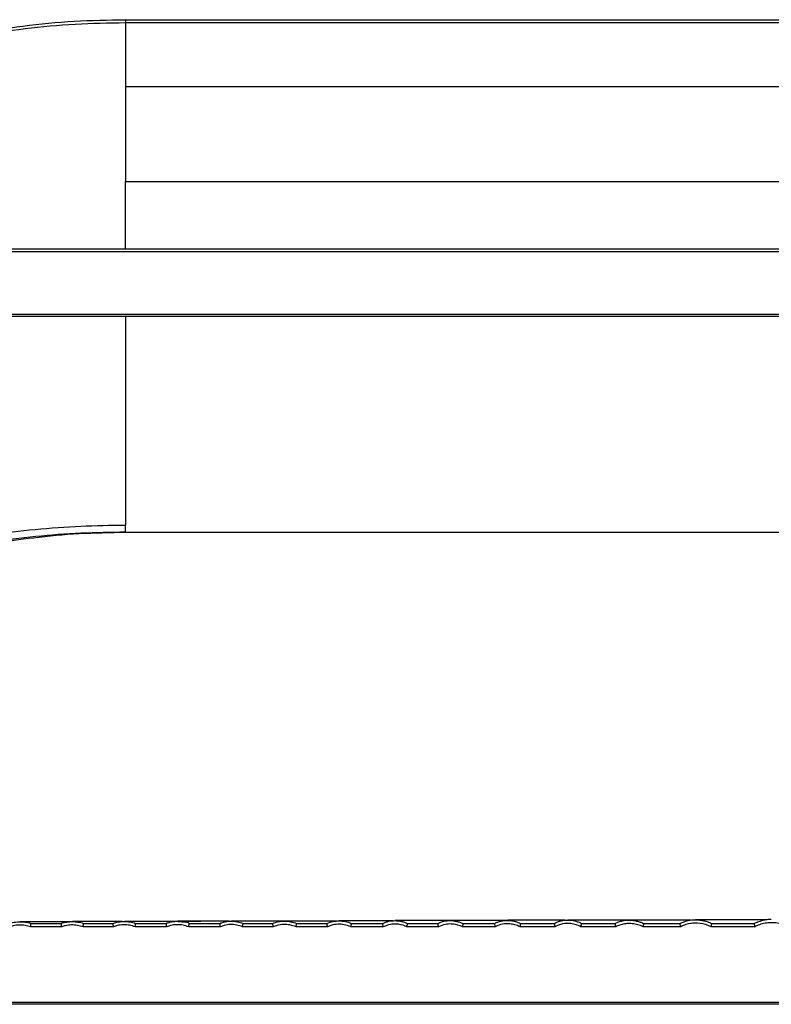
# Model space of a CAD drawing. Header units: millimetres. Extents: x 60 to 2975, y 116 to 1565.
# Tile 25 of 36: x 740 to 1019, y 1200 to 1565. Entities that reach past the tile are written whole.
import ezdxf

# ---------------------------------------------------------------- set-up
doc = ezdxf.new("R2010")
doc.units = ezdxf.units.MM

msp = doc.modelspace()

# ---------------------------------------------------------------- linework, layer by layer
at = {"color": 7, "linetype": 'Continuous', "lineweight": 25}
for p, q in [((779.07, 1565.389), (1632.836, 1565.389)), ((779.07, 1564.202), (779.07, 1540.517)), ((1632.718, 1564.202), (779.07, 1564.202)), ((779.07, 1540.517), (779.07, 1505.398)), ((1626.798, 1540.517), (779.07, 1540.517)), ((779.07, 1505.398), (1613.189, 1505.398)), ((680.45, 1480.394), (1190.029, 1480.394)), ((1190.029, 1479.304), (680.45, 1479.304)), ((680.45, 1456.286), (1191.992, 1456.286)), ((1191.992, 1455.394), (680.45, 1455.394)), ((779.07, 1375.394), (1466.908, 1375.394)), ((744.04, 1230.39), (744.052, 1230.394)), ((744.052, 1230.394), (755.292, 1230.394)), ((763.53, 1230.389), (763.543, 1230.394)), ((763.543, 1230.394), (774.505, 1230.394)), ((782.829, 1230.387), (782.844, 1230.394)), ((782.844, 1230.394), (794.218, 1230.394)), ((802.732, 1230.394), (814.091, 1230.394)), ((822.714, 1230.394), (833.692, 1230.394)), ((842.532, 1230.394), (853.821, 1230.394)), ((862.887, 1230.394), (874.431, 1230.394)), ((883.687, 1230.394), (894.904, 1230.394)), ((904.248, 1230.394), (915.973, 1230.394)), ((925.671, 1230.394), (938.129, 1230.394)), ((948.276, 1230.394), (960.661, 1230.394)), ((971.349, 1230.394), (984.702, 1230.394)), ((996.592, 1230.394), (1012.242, 1230.394)), ((755.458, 1229.135), (743.887, 1229.135)), ((774.682, 1229.135), (763.368, 1229.135)), ((794.403, 1229.135), (782.657, 1229.135)), ((814.289, 1229.135), (802.535, 1229.135)), ((833.893, 1229.135), (822.502, 1229.135)), ((854.035, 1229.135), (842.315, 1229.135)), ((874.661, 1229.135), (862.654, 1229.135)), ((895.137, 1229.135), (883.434, 1229.135)), ((916.221, 1229.135), (903.987, 1229.135)), ((938.39, 1229.135), (925.387, 1229.135)), ((960.904, 1229.135), (947.966, 1229.135)), ((984.953, 1229.135), (971.043, 1229.135)), ((1012.486, 1229.135), (996.248, 1229.135)), ((2000.07, 1200.394), (358.415, 1200.394))]:
    msp.add_line(p, q, dxfattribs=at)
at = {"color": 8, "linetype": 'Continuous', "lineweight": 25}
msp.add_line((359.011, 1201.135), (2000.07, 1201.135), dxfattribs=at)
at = {"color": 7, "linetype": 'Continuous', "lineweight": 25, "flags": 128}
msp.add_lwpolyline([(779.07, 1375.394), (779.07, 1375.394)], dxfattribs=at)
at = {"color": 7, "linetype": 'Continuous', "lineweight": 25}
for points, knots in [([(504.417, 1426.318), (504.942, 1426.817), (512.869, 1434.352), (526.79, 1446.81), (545.947, 1463.93), (563.437, 1479.184), (581.352, 1493.959), (598.678, 1507.168), (615.556, 1518.54), (631.883, 1528.085), (648.976, 1536.736), (666.813, 1544.386), (685.334, 1550.969), (703.948, 1556.276), (722.551, 1560.352), (741.164, 1563.238), (760.029, 1565.052), (772.723, 1565.276), (779.07, 1565.389)], [0, 0, 0, 0, 0.0069062, 0.1043274, 0.1777997, 0.2513008, 0.3247529, 0.398158, 0.457804, 0.5175061, 0.5771512, 0.6389867, 0.7008868, 0.7627216, 0.8215691, 0.8804156, 0.9402073, 1, 1, 1, 1]), ([(779.07, 1565.389), (779.07, 1565.376), (779.07, 1565.349), (779.07, 1565.096), (779.07, 1564.716), (779.07, 1564.374), (779.07, 1564.202)], [0, 0, 0, 0, 0.2499962, 0.4999938, 0.749997, 1, 1, 1, 1]), ([(494.136, 1230.394), (494.136, 1230.394), (494.136, 1235.343), (503.117, 1240.401), (510.058, 1251.75), (519.735, 1262.23), (529.807, 1273.125), (541.033, 1284.013), (552.938, 1294.642), (565.564, 1304.918), (578.885, 1314.78), (590.858, 1322.796), (601.158, 1329.132), (612.403, 1335.633), (626.964, 1343.257), (645.107, 1351.467), (662.726, 1358.241), (679.668, 1363.715), (695.804, 1368.082), (712.227, 1371.697), (728.862, 1374.54), (745.637, 1376.571), (762.389, 1377.83), (773.546, 1377.981), (779.07, 1378.056)], [0, 0, 0, 0, 0.0000002, 0.046227, 0.0924706, 0.1386941, 0.1891807, 0.2398441, 0.2905597, 0.3412299, 0.3917884, 0.442205, 0.4704789, 0.4987535, 0.5560542, 0.6134072, 0.6706983, 0.7177743, 0.765003, 0.8123015, 0.8595908, 0.9067981, 0.9538598, 1, 1, 1, 1]), ([(779.07, 1375.394), (779.07, 1375.405), (779.07, 1375.427), (779.07, 1375.601), (779.07, 1375.87), (779.07, 1376.226), (779.07, 1376.649), (779.07, 1377.113), (779.07, 1377.595), (779.07, 1377.903), (779.07, 1378.056)], [0, 0, 0, 0, 0.1250091, 0.2499947, 0.3749928, 0.4999983, 0.6250102, 0.7500062, 0.8749929, 1, 1, 1, 1]), ([(779.07, 1375.394), (773.569, 1375.319), (762.461, 1375.166), (745.787, 1373.897), (729.099, 1371.849), (712.557, 1368.978), (696.225, 1365.353), (680.228, 1360.905), (668.354, 1357.204), (661.993, 1354.698), (660.702, 1354.19)], [0, 0, 0, 0, 0.1352702, 0.2731358, 0.4114446, 0.5500041, 0.6885925, 0.8269684, 0.964879, 1, 1, 1, 1]), ([(672.464, 1354.698), (673.418, 1355.098), (678.635, 1357.285), (688.432, 1360.719), (701.982, 1364.953), (715.982, 1368.493), (730.353, 1371.37), (745.671, 1373.599), (761.93, 1375.104), (773.346, 1375.297), (779.07, 1375.394)], [0, 0, 0, 0, 0.0290636, 0.1589818, 0.2887917, 0.4225408, 0.556413, 0.6901521, 0.8446654, 1, 1, 1, 1]), ([(735.941, 1230.394), (735.941, 1230.394), (736.253, 1230.705), (737.645, 1230.694), (739.576, 1231.156), (741.89, 1230.869), (743.41, 1230.702), (744.027, 1230.394), (744.027, 1230.394)], [0, 0, 0, 0, 0.0000051, 0.1609442, 0.4530645, 0.7480912, 0.9999919, 1, 1, 1, 1]), ([(758.68, 1231.019), (757.022, 1231.019), (753.21, 1231.019), (747.92, 1231.019), (743.318, 1231.019), (740.937, 1231.019), (740.05, 1231.019)], [0, 0, 0, 0, 0.22417257, 0.51530609, 0.81938719, 1, 1, 1, 1]), ([(743.887, 1229.135), (743.887, 1229.139), (743.891, 1229.16), (743.912, 1229.292), (743.949, 1229.539), (743.994, 1229.862), (744.026, 1230.131), (744.044, 1230.327), (744.042, 1230.369), (744.04, 1230.39)], [0, 0, 0, 0, 0.0065858, 0.0392967, 0.2345549, 0.4275844, 0.6187352, 0.8093606, 1, 1, 1, 1]), ([(744.027, 1230.394), (744.027, 1230.394), (744.031, 1230.394), (744.036, 1230.392), (744.04, 1230.39)], [0, 0, 0, 0, 0.0042679, 1, 1, 1, 1]), ([(755.458, 1229.135), (755.457, 1229.139), (755.448, 1229.192), (755.419, 1229.356), (755.374, 1229.634), (755.328, 1229.946), (755.297, 1230.194), (755.282, 1230.362), (755.289, 1230.383), (755.292, 1230.394)], [0, 0, 0, 0, 0.0059589, 0.0910062, 0.2760832, 0.4585675, 0.6392323, 0.819617, 1, 1, 1, 1]), ([(755.303, 1230.394), (755.96, 1230.62), (756.64, 1230.789), (757.668, 1230.956), (758.013, 1230.998), (758.707, 1231.052), (759.057, 1231.065), (760.103, 1231.062), (760.796, 1231.004), (762.175, 1230.778), (762.852, 1230.611), (763.515, 1230.394)], [0, 0, 0, 0, 0.25, 0.25, 0.375, 0.375, 0.5, 0.5, 0.75, 0.75, 1, 1, 1, 1]), ([(777.902, 1231.064), (776.184, 1231.064), (772.388, 1231.064), (767.146, 1231.064), (762.67, 1231.064), (760.332, 1231.064), (759.464, 1231.064)], [0, 0, 0, 0, 0.2369961, 0.5235944, 0.8230936, 1, 1, 1, 1]), ([(763.368, 1229.135), (763.369, 1229.139), (763.372, 1229.158), (763.394, 1229.286), (763.433, 1229.53), (763.48, 1229.855), (763.514, 1230.125), (763.534, 1230.323), (763.532, 1230.367), (763.53, 1230.389)], [0, 0, 0, 0, 0.0064649, 0.0346928, 0.2312535, 0.425304, 0.6172829, 0.8086313, 1, 1, 1, 1]), ([(763.515, 1230.394), (763.515, 1230.394), (763.515, 1230.394), (763.515, 1230.394), (763.52, 1230.392), (763.525, 1230.39), (763.53, 1230.389)], [-0.00000005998, -0.00000005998, -0.00000005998, -0.00000005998, 0, 0, 0, 0.000016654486, 0.000016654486, 0.000016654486, 0.000016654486]), ([(774.682, 1229.135), (774.682, 1229.138), (774.672, 1229.192), (774.641, 1229.358), (774.592, 1229.637), (774.543, 1229.947), (774.51, 1230.194), (774.495, 1230.362), (774.501, 1230.383), (774.505, 1230.394)], [0, 0, 0, 0, 0.0057771, 0.0926091, 0.2778081, 0.4600614, 0.6402616, 0.8201246, 1, 1, 1, 1]), ([(774.518, 1230.394), (775.177, 1230.637), (775.863, 1230.821), (776.902, 1231.001), (777.251, 1231.045), (777.953, 1231.104), (778.307, 1231.118), (779.366, 1231.114), (780.067, 1231.051), (781.461, 1230.807), (782.145, 1230.627), (782.811, 1230.394)], [0, 0, 0, 0, 0.25, 0.25, 0.375, 0.375, 0.5, 0.5, 0.75, 0.75, 1, 1, 1, 1]), ([(807.002, 1231.117), (804.854, 1231.117), (800.273, 1231.117), (793.874, 1231.117), (787.634, 1231.117), (782.5, 1231.117), (779.793, 1231.117), (778.729, 1231.117)], [0, 0, 0, 0, 0.1855295, 0.3956484, 0.616773, 0.8494563, 1, 1, 1, 1]), ([(782.657, 1229.135), (782.657, 1229.138), (782.68, 1229.262), (782.721, 1229.508), (782.774, 1229.845), (782.811, 1230.117), (782.832, 1230.318), (782.83, 1230.364), (782.829, 1230.387)], [0, 0, 0, 0, 0.00632065, 0.22680898, 0.42227273, 0.61534816, 0.80766052, 1, 1, 1, 1]), ([(782.811, 1230.394), (782.811, 1230.394), (782.811, 1230.394), (782.811, 1230.394), (782.817, 1230.392), (782.823, 1230.39), (782.829, 1230.387)], [-0.000000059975, -0.000000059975, -0.000000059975, -0.000000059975, 0, 0, 0, 0.00001966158, 0.00001966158, 0.00001966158, 0.00001966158]), ([(794.403, 1229.135), (794.403, 1229.138), (794.392, 1229.193), (794.36, 1229.359), (794.309, 1229.638), (794.258, 1229.949), (794.224, 1230.195), (794.208, 1230.362), (794.215, 1230.383), (794.218, 1230.394)], [0, 0, 0, 0, 0.00566275, 0.0936164, 0.2788943, 0.46101197, 0.64089899, 0.82044839, 1, 1, 1, 1]), ([(794.234, 1230.394), (794.234, 1230.394), (794.658, 1230.606), (795.921, 1230.912), (798.104, 1231.294), (800.386, 1230.92), (802.218, 1230.868), (802.693, 1230.394), (802.693, 1230.394)], [0, 0, 0, 0, 0.0000077, 0.1646274, 0.4519661, 0.7529816, 0.9999948, 1, 1, 1, 1]), ([(817.562, 1231.158), (816.14, 1231.158), (812.475, 1231.158), (807.173, 1231.158), (802.191, 1231.158), (799.548, 1231.158), (798.515, 1231.158)], [0, 0, 0, 0, 0.1884558, 0.4857635, 0.7988218, 1, 1, 1, 1]), ([(802.535, 1229.135), (802.536, 1229.138), (802.558, 1229.26), (802.602, 1229.501), (802.655, 1229.836), (802.694, 1230.11), (802.717, 1230.313), (802.715, 1230.362), (802.714, 1230.386)], [0, 0, 0, 0, 0.0062482, 0.2229522, 0.4195854, 0.6136194, 0.806797, 1, 1, 1, 1]), ([(802.693, 1230.394), (802.693, 1230.394), (802.7, 1230.394), (802.707, 1230.39), (802.714, 1230.386)], [0, 0, 0, 0, 0.00263212, 1, 1, 1, 1]), ([(814.289, 1229.135), (814.288, 1229.138), (814.277, 1229.194), (814.242, 1229.361), (814.188, 1229.641), (814.134, 1229.951), (814.097, 1230.196), (814.08, 1230.362), (814.087, 1230.383), (814.091, 1230.394)], [0, 0, 0, 0, 0.0054845, 0.0956363, 0.2810736, 0.4628987, 0.64218, 0.8210898, 1, 1, 1, 1]), ([(814.109, 1230.394), (814.109, 1230.394), (814.53, 1230.604), (815.791, 1230.967), (817.97, 1231.332), (820.421, 1231.073), (822.014, 1230.721), (822.668, 1230.394), (822.668, 1230.394)], [0, 0, 0, 0, 0.0000076, 0.161004, 0.4498181, 0.749868, 0.9999924, 1, 1, 1, 1]), ([(857.258, 1231.221), (855.206, 1231.221), (850.898, 1231.221), (844.719, 1231.221), (838.541, 1231.221), (832.535, 1231.221), (826.783, 1231.221), (822.001, 1231.221), (819.427, 1231.221), (818.425, 1231.221)], [0, 0, 0, 0, 0.12530007, 0.2629008, 0.40795593, 0.5608309, 0.72193185, 0.8916877, 1, 1, 1, 1]), ([(822.502, 1229.135), (822.503, 1229.138), (822.526, 1229.255), (822.571, 1229.491), (822.628, 1229.824), (822.67, 1230.1), (822.694, 1230.306), (822.693, 1230.358), (822.693, 1230.384)], [0, 0, 0, 0, 0.0061267, 0.21722771, 0.41568911, 0.61112991, 0.8055466, 1, 1, 1, 1]), ([(822.668, 1230.394), (822.668, 1230.394), (822.668, 1230.394), (822.668, 1230.394), (822.676, 1230.391), (822.684, 1230.387), (822.693, 1230.384)], [-0.000000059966, -0.000000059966, -0.000000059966, -0.000000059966, 0, 0, 0, 0.000027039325, 0.000027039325, 0.000027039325, 0.000027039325]), ([(833.893, 1229.135), (833.892, 1229.138), (833.88, 1229.194), (833.845, 1229.362), (833.79, 1229.642), (833.735, 1229.951), (833.698, 1230.196), (833.681, 1230.362), (833.689, 1230.383), (833.692, 1230.394)], [0, 0, 0, 0, 0.00545206, 0.09609718, 0.2815596, 0.4633263, 0.64247233, 0.82123706, 1, 1, 1, 1]), ([(833.713, 1230.394), (834.4, 1230.684), (835.123, 1230.902), (836.223, 1231.116), (836.592, 1231.168), (837.337, 1231.237), (837.714, 1231.253), (838.839, 1231.247), (839.585, 1231.171), (841.062, 1230.881), (841.781, 1230.669), (842.48, 1230.394)], [0, 0, 0, 0, 0.25, 0.25, 0.375, 0.375, 0.5, 0.5, 0.75, 0.75, 1, 1, 1, 1]), ([(857.438, 1231.251), (855.543, 1231.251), (851.609, 1231.251), (846.173, 1231.251), (841.577, 1231.251), (839.083, 1231.251), (838.119, 1231.251)], [0, 0, 0, 0, 0.2547115, 0.5287258, 0.8176717, 1, 1, 1, 1]), ([(842.315, 1229.135), (842.316, 1229.138), (842.339, 1229.252), (842.383, 1229.485), (842.441, 1229.815), (842.483, 1230.093), (842.509, 1230.302), (842.508, 1230.356), (842.508, 1230.383)], [0, 0, 0, 0, 0.0061275, 0.2129928, 0.4126117, 0.6091344, 0.8045471, 1, 1, 1, 1]), ([(842.48, 1230.394), (842.48, 1230.394), (842.48, 1230.394), (842.48, 1230.394), (842.489, 1230.39), (842.498, 1230.386), (842.508, 1230.383)], [-0.000000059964, -0.000000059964, -0.000000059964, -0.000000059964, 0, 0, 0, 0.000030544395, 0.000030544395, 0.000030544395, 0.000030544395]), ([(854.035, 1229.135), (854.034, 1229.138), (854.021, 1229.195), (853.983, 1229.364), (853.924, 1229.645), (853.866, 1229.953), (853.827, 1230.197), (853.809, 1230.362), (853.817, 1230.383), (853.821, 1230.394)], [0, 0, 0, 0, 0.00528922, 0.09824445, 0.28386405, 0.46530878, 0.64383041, 0.82191439, 1, 1, 1, 1]), ([(853.845, 1230.394), (854.544, 1230.71), (855.283, 1230.948), (856.408, 1231.179), (856.787, 1231.236), (857.551, 1231.311), (857.939, 1231.328), (858.71, 1231.323), (859.094, 1231.301), (859.86, 1231.218), (860.243, 1231.158), (861.377, 1230.921), (862.111, 1230.692), (862.823, 1230.394)], [0, 0, 0, 0, 0.25, 0.25, 0.375, 0.375, 0.5, 0.5, 0.625, 0.625, 0.75, 0.75, 1, 1, 1, 1]), ([(862.654, 1229.135), (861.832, 1229.431), (860.287, 1229.987), (857.75, 1230.144), (855.656, 1229.822), (854.444, 1229.308), (854.035, 1229.135)], [0, 0, 0, 0, 0.294633, 0.5538517, 0.8492825, 1, 1, 1, 1]), ([(878.318, 1231.326), (876.633, 1231.326), (872.735, 1231.326), (867.193, 1231.326), (862.169, 1231.326), (859.437, 1231.326), (858.352, 1231.326)], [0, 0, 0, 0, 0.2172086, 0.502786, 0.8024546, 1, 1, 1, 1]), ([(862.654, 1229.135), (862.655, 1229.138), (862.678, 1229.247), (862.723, 1229.473), (862.783, 1229.799), (862.829, 1230.08), (862.857, 1230.293), (862.857, 1230.351), (862.857, 1230.38)], [0, 0, 0, 0, 0.006033, 0.2053831, 0.4073553, 0.6057726, 0.8028644, 1, 1, 1, 1]), ([(862.823, 1230.394), (862.823, 1230.394), (862.823, 1230.394), (862.823, 1230.394), (862.835, 1230.389), (862.846, 1230.385), (862.857, 1230.38)], [-0.000000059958, -0.000000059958, -0.000000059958, -0.000000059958, 0, 0, 0, 0.000036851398, 0.000036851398, 0.000036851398, 0.000036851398]), ([(874.661, 1229.135), (874.66, 1229.138), (874.645, 1229.197), (874.605, 1229.367), (874.541, 1229.649), (874.479, 1229.956), (874.437, 1230.198), (874.418, 1230.362), (874.426, 1230.383), (874.431, 1230.394)], [0, 0, 0, 0, 0.0051104, 0.1010886, 0.2868854, 0.4679155, 0.6455998, 0.8227989, 1, 1, 1, 1]), ([(874.461, 1230.394), (874.635, 1230.48), (874.816, 1230.562), (875.178, 1230.713), (875.36, 1230.782), (875.914, 1230.975), (876.291, 1231.082), (877.059, 1231.251), (877.452, 1231.314), (878.237, 1231.395), (878.631, 1231.413), (879.422, 1231.406), (879.82, 1231.381), (880.603, 1231.29), (880.989, 1231.224), (881.753, 1231.053), (882.131, 1230.948), (882.691, 1230.762), (882.876, 1230.695), (883.245, 1230.552), (883.43, 1230.474), (883.609, 1230.394)], [0, 0, 0, 0, 0.0625, 0.0625, 0.125, 0.125, 0.25, 0.25, 0.375, 0.375, 0.5, 0.5, 0.625, 0.625, 0.75, 0.75, 0.875, 0.875, 0.9375, 0.9375, 1, 1, 1, 1]), ([(883.434, 1229.135), (883.231, 1229.224), (881.995, 1229.768), (879.928, 1230.222), (877.09, 1230.119), (875.54, 1229.491), (874.661, 1229.135)], [0, 0, 0, 0, 0.0734603, 0.4491665, 0.6876192, 1, 1, 1, 1]), ([(920.301, 1231.41), (919.78, 1231.41), (916.631, 1231.41), (911.152, 1231.41), (903.795, 1231.41), (896.619, 1231.41), (889.682, 1231.41), (883.713, 1231.41), (880.435, 1231.41), (879.057, 1231.41)], [0, 0, 0, 0, 0.029253, 0.1769196, 0.333637, 0.5000119, 0.6766204, 0.8640727, 1, 1, 1, 1]), ([(883.434, 1229.135), (883.434, 1229.138), (883.457, 1229.24), (883.504, 1229.458), (883.567, 1229.778), (883.617, 1230.062), (883.648, 1230.281), (883.65, 1230.344), (883.65, 1230.376)], [0, 0, 0, 0, 0.0059537, 0.1953071, 0.4003864, 0.6013244, 0.8006315, 1, 1, 1, 1]), ([(883.609, 1230.394), (883.609, 1230.394), (883.609, 1230.394), (883.609, 1230.394), (883.623, 1230.388), (883.636, 1230.382), (883.65, 1230.376)], [-0.000000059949, -0.000000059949, -0.000000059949, -0.000000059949, 0, 0, 0, 0.000045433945, 0.000045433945, 0.000045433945, 0.000045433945]), ([(895.137, 1229.135), (895.136, 1229.138), (895.121, 1229.197), (895.08, 1229.367), (895.016, 1229.65), (894.953, 1229.956), (894.911, 1230.199), (894.891, 1230.362), (894.9, 1230.383), (894.904, 1230.394)], [0, 0, 0, 0, 0.00507857, 0.10153518, 0.2873708, 0.46832365, 0.64587269, 0.82293598, 1, 1, 1, 1]), ([(894.939, 1230.394), (895.115, 1230.481), (895.297, 1230.565), (895.66, 1230.718), (895.844, 1230.789), (896.402, 1230.985), (896.781, 1231.094), (897.557, 1231.266), (897.952, 1231.329), (898.743, 1231.411), (899.14, 1231.429), (899.938, 1231.421), (900.338, 1231.395), (901.125, 1231.303), (901.514, 1231.236), (902.284, 1231.063), (902.665, 1230.956), (903.23, 1230.767), (903.418, 1230.699), (903.79, 1230.553), (903.976, 1230.475), (904.156, 1230.394)], [0, 0, 0, 0, 0.0625, 0.0625, 0.125, 0.125, 0.25, 0.25, 0.375, 0.375, 0.5, 0.5, 0.625, 0.625, 0.75, 0.75, 0.875, 0.875, 0.9375, 0.9375, 1, 1, 1, 1]), ([(903.987, 1229.135), (903.718, 1229.252), (902.408, 1229.823), (900.267, 1230.25), (897.478, 1230.105), (895.98, 1229.484), (895.137, 1229.135)], [0, 0, 0, 0, 0.0968024, 0.4705517, 0.7021501, 1, 1, 1, 1]), ([(920.446, 1231.425), (919.086, 1231.425), (915.324, 1231.425), (909.678, 1231.425), (904.006, 1231.425), (900.864, 1231.425), (899.55, 1231.425)], [0, 0, 0, 0, 0.1667225, 0.4614193, 0.7748086, 1, 1, 1, 1]), ([(904.204, 1230.373), (904.206, 1230.344), (904.201, 1230.288), (904.181, 1230.13), (904.164, 1230.028), (904.124, 1229.797), (904.099, 1229.667), (904.045, 1229.402), (904.016, 1229.264), (903.987, 1229.135)], [0, 0, 0, 0, 0.25, 0.25, 0.5, 0.5, 0.75, 0.75, 1, 1, 1, 1]), ([(904.156, 1230.394), (904.156, 1230.394), (904.156, 1230.394), (904.156, 1230.394), (904.172, 1230.387), (904.188, 1230.38), (904.204, 1230.373)], [-0.000000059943, -0.000000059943, -0.000000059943, -0.000000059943, 0, 0, 0, 0.000052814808, 0.000052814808, 0.000052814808, 0.000052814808]), ([(916.221, 1229.135), (916.22, 1229.138), (916.204, 1229.198), (916.159, 1229.37), (916.091, 1229.654), (916.025, 1229.959), (915.98, 1230.2), (915.959, 1230.363), (915.969, 1230.383), (915.973, 1230.394)], [0, 0, 0, 0, 0.0049341, 0.1043734, 0.2903818, 0.4709106, 0.6476316, 0.8238106, 1, 1, 1, 1]), ([(916.017, 1230.394), (916.197, 1230.49), (916.382, 1230.582), (916.756, 1230.751), (916.946, 1230.829), (917.523, 1231.044), (917.92, 1231.164), (919.123, 1231.445), (919.937, 1231.531), (921.175, 1231.518), (921.592, 1231.49), (922.41, 1231.388), (922.815, 1231.315), (923.617, 1231.125), (924.015, 1231.008), (924.797, 1230.731), (925.182, 1230.571), (925.555, 1230.394)], [0, 0, 0, 0, 0.0625, 0.0625, 0.125, 0.125, 0.25, 0.25, 0.5, 0.5, 0.625, 0.625, 0.75, 0.75, 0.875, 0.875, 1, 1, 1, 1]), ([(925.387, 1229.135), (925.198, 1229.223), (924.443, 1229.575), (923.045, 1230.035), (920.806, 1230.36), (918.409, 1230.162), (916.862, 1229.436), (916.221, 1229.135)], [0, 0, 0, 0, 0.066029, 0.2637978, 0.4614468, 0.7768119, 1, 1, 1, 1]), ([(942.11, 1231.523), (940.227, 1231.523), (936.121, 1231.523), (930.269, 1231.523), (924.975, 1231.523), (921.997, 1231.523), (920.762, 1231.523)], [0, 0, 0, 0, 0.23095171, 0.50368406, 0.79432348, 1, 1, 1, 1]), ([(925.387, 1229.135), (925.388, 1229.138), (925.409, 1229.226), (925.454, 1229.428), (925.519, 1229.736), (925.574, 1230.028), (925.61, 1230.258), (925.613, 1230.33), (925.615, 1230.366)], [0, 0, 0, 0, 0.0059707, 0.1729909, 0.3843993, 0.5909734, 0.7954457, 1, 1, 1, 1]), ([(925.555, 1230.394), (925.555, 1230.394), (925.555, 1230.394), (925.555, 1230.394), (925.575, 1230.385), (925.595, 1230.375), (925.615, 1230.366)], [-0.000000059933, -0.000000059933, -0.000000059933, -0.000000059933, 0, 0, 0, 0.000066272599, 0.000066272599, 0.000066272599, 0.000066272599]), ([(938.39, 1229.135), (938.389, 1229.138), (938.372, 1229.2), (938.324, 1229.373), (938.252, 1229.658), (938.182, 1229.962), (938.136, 1230.201), (938.114, 1230.363), (938.124, 1230.384), (938.129, 1230.394)], [0, 0, 0, 0, 0.0048213, 0.1071292, 0.293304, 0.4734004, 0.6493262, 0.8246594, 1, 1, 1, 1]), ([(938.184, 1230.394), (938.557, 1230.607), (938.948, 1230.794), (939.753, 1231.111), (940.163, 1231.24), (940.995, 1231.443), (941.418, 1231.516), (942.275, 1231.611), (942.711, 1231.631), (944.018, 1231.613), (944.869, 1231.497), (946.115, 1231.186), (946.525, 1231.06), (947.335, 1230.761), (947.736, 1230.588), (948.125, 1230.394)], [0, 0, 0, 0, 0.125, 0.125, 0.25, 0.25, 0.375, 0.375, 0.5, 0.5, 0.75, 0.75, 0.875, 0.875, 1, 1, 1, 1]), ([(947.966, 1229.135), (947.666, 1229.278), (946.769, 1229.707), (945.169, 1230.194), (943.649, 1230.377), (941.797, 1230.356), (940.108, 1230.05), (938.811, 1229.359), (938.39, 1229.135)], [0, 0, 0, 0, 0.100213, 0.3000751, 0.4997783, 0.5564501, 0.8559163, 1, 1, 1, 1]), ([(988.722, 1231.626), (986.535, 1231.626), (981.977, 1231.626), (975.285, 1231.626), (968.928, 1231.626), (962.956, 1231.626), (957.369, 1231.626), (951.822, 1231.626), (946.974, 1231.626), (944.203, 1231.626), (943.069, 1231.626)], [0, 0, 0, 0, 0.1163191, 0.242351, 0.3790638, 0.4968224, 0.622622, 0.7570454, 0.9006203, 1, 1, 1, 1]), ([(947.966, 1229.135), (947.966, 1229.138), (947.985, 1229.214), (948.03, 1229.404), (948.095, 1229.702), (948.153, 1229.999), (948.193, 1230.238), (948.199, 1230.317), (948.201, 1230.357)], [0, 0, 0, 0, 0.0060088, 0.15415, 0.3708976, 0.582247, 0.7910774, 1, 1, 1, 1]), ([(948.125, 1230.394), (948.125, 1230.394), (948.149, 1230.38), (948.175, 1230.369), (948.201, 1230.357)], [0, 0, 0, 0, 0.0007291, 1, 1, 1, 1]), ([(960.904, 1229.135), (960.903, 1229.138), (960.887, 1229.198), (960.844, 1229.369), (960.777, 1229.653), (960.711, 1229.958), (960.668, 1230.199), (960.647, 1230.363), (960.656, 1230.383), (960.661, 1230.394)], [0, 0, 0, 0, 0.00498264, 0.10355183, 0.28952458, 0.47016547, 0.64713087, 0.82356494, 1, 1, 1, 1]), ([(960.727, 1230.394), (961.124, 1230.604), (961.538, 1230.787), (962.389, 1231.097), (962.82, 1231.223), (964.129, 1231.517), (965.022, 1231.606), (966.843, 1231.581), (967.733, 1231.468), (969.043, 1231.165), (969.476, 1231.042), (970.332, 1230.751), (970.755, 1230.582), (971.169, 1230.394)], [0, 0, 0, 0, 0.125, 0.125, 0.25, 0.25, 0.5, 0.5, 0.75, 0.75, 0.875, 0.875, 1, 1, 1, 1]), ([(971.043, 1229.135), (970.709, 1229.28), (969.732, 1229.703), (968.016, 1230.175), (965.999, 1230.392), (964.077, 1230.254), (962.376, 1229.854), (961.368, 1229.362), (960.904, 1229.135)], [0, 0, 0, 0, 0.10414138, 0.30497886, 0.50566952, 0.67896878, 0.85209604, 1, 1, 1, 1]), ([(988.514, 1231.595), (986.46, 1231.595), (982.17, 1231.595), (976.026, 1231.595), (970.463, 1231.595), (967.247, 1231.595), (965.873, 1231.595)], [0, 0, 0, 0, 0.2403857, 0.5021533, 0.7872574, 1, 1, 1, 1]), ([(971.043, 1229.135), (971.044, 1229.138), (971.06, 1229.209), (971.1, 1229.393), (971.159, 1229.688), (971.214, 1229.988), (971.251, 1230.23), (971.257, 1230.313), (971.26, 1230.354)], [0, 0, 0, 0, 0.00630192, 0.14461694, 0.36305611, 0.57684229, 0.78837879, 1, 1, 1, 1]), ([(971.169, 1230.394), (971.169, 1230.394), (971.198, 1230.377), (971.229, 1230.366), (971.26, 1230.354)], [0, 0, 0, 0, 0.0006038, 1, 1, 1, 1]), ([(971.26, 1230.354), (971.266, 1230.367), (971.276, 1230.391), (971.326, 1230.393), (971.349, 1230.394)], [0, 0, 0, 0, 0.5481581, 1, 1, 1, 1]), ([(984.953, 1229.135), (984.952, 1229.138), (984.936, 1229.199), (984.891, 1229.371), (984.822, 1229.655), (984.754, 1229.96), (984.709, 1230.2), (984.688, 1230.363), (984.698, 1230.383), (984.702, 1230.394)], [0, 0, 0, 0, 0.004902, 0.1050369, 0.2910977, 0.4715252, 0.6480478, 0.8240199, 1, 1, 1, 1]), ([(984.792, 1230.394), (985.227, 1230.634), (985.682, 1230.841), (986.384, 1231.104), (986.623, 1231.183), (987.101, 1231.325), (987.341, 1231.388), (988.547, 1231.661), (989.53, 1231.756), (991.027, 1231.732), (991.531, 1231.695), (992.523, 1231.569), (993.013, 1231.48), (993.983, 1231.253), (994.462, 1231.115), (995.41, 1230.79), (995.879, 1230.603), (996.336, 1230.394)], [0, 0, 0, 0, 0.125, 0.125, 0.1875, 0.1875, 0.25, 0.25, 0.5, 0.5, 0.625, 0.625, 0.75, 0.75, 0.875, 0.875, 1, 1, 1, 1]), ([(996.248, 1229.135), (995.856, 1229.303), (994.238, 1229.998), (991.743, 1230.532), (988.93, 1230.467), (986.811, 1230.05), (985.555, 1229.431), (984.953, 1229.135)], [0, 0, 0, 0, 0.1098144, 0.453045, 0.6406115, 0.8278861, 1, 1, 1, 1]), ([(1016.973, 1231.742), (1015.559, 1231.742), (1011.961, 1231.742), (1006.439, 1231.742), (1000.286, 1231.742), (994.857, 1231.742), (991.715, 1231.742), (990.41, 1231.742)], [0, 0, 0, 0, 0.1381074, 0.3512719, 0.5801829, 0.8255757, 1, 1, 1, 1]), ([(996.248, 1229.135), (996.249, 1229.138), (996.261, 1229.192), (996.297, 1229.357), (996.353, 1229.636), (996.41, 1229.944), (996.451, 1230.198), (996.459, 1230.292), (996.463, 1230.338)], [0, 0, 0, 0, 0.0065382, 0.1128696, 0.339567, 0.5614002, 0.7806426, 1, 1, 1, 1]), ([(996.336, 1230.394), (996.336, 1230.394), (996.336, 1230.394), (996.336, 1230.394), (996.378, 1230.375), (996.421, 1230.357), (996.463, 1230.338)], [-0.00000005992, -0.00000005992, -0.00000005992, -0.00000005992, 0, 0, 0, 0.00013939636, 0.00013939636, 0.00013939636, 0.00013939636]), ([(1012.486, 1229.135), (1012.485, 1229.138), (1012.47, 1229.198), (1012.426, 1229.37), (1012.358, 1229.653), (1012.292, 1229.959), (1012.248, 1230.2), (1012.228, 1230.363), (1012.237, 1230.383), (1012.242, 1230.394)], [0, 0, 0, 0, 0.0049656, 0.1038743, 0.2898561, 0.4704524, 0.6473284, 0.8236616, 1, 1, 1, 1]), ([(1018.524, 1231.853), (1018.082, 1231.843), (1017.002, 1231.818), (1015.281, 1231.434), (1013.64, 1230.912), (1012.656, 1230.464), (1012.285, 1230.296)], [0, 0, 0, 0, 0.20359226, 0.4981603, 0.8110077, 1, 1, 1, 1]), ([(1025.859, 1229.135), (1025.094, 1229.422), (1023.473, 1230.03), (1020.861, 1230.552), (1018.726, 1230.664), (1016.822, 1230.536), (1015.155, 1230.248), (1013.575, 1229.704), (1012.724, 1229.259), (1012.486, 1229.135)], [0, 0, 0, 0, 0.17756387, 0.37663055, 0.57548116, 0.63895424, 0.79028926, 0.94139395, 1, 1, 1, 1]), ([(743.887, 1229.135), (743.216, 1229.318), (741.822, 1229.697), (739.627, 1229.816), (737.677, 1229.609), (736.529, 1229.267), (736.088, 1229.135)], [0, 0, 0, 0, 0.263163, 0.5461378, 0.8258098, 1, 1, 1, 1]), ([(763.368, 1229.135), (762.689, 1229.331), (761.275, 1229.738), (759.044, 1229.865), (757.062, 1229.643), (755.905, 1229.277), (755.458, 1229.135)], [0, 0, 0, 0, 0.2631459, 0.5475441, 0.8250697, 1, 1, 1, 1]), ([(782.657, 1229.135), (781.984, 1229.343), (780.567, 1229.78), (778.322, 1229.923), (776.307, 1229.687), (775.142, 1229.291), (774.682, 1229.135)], [0, 0, 0, 0, 0.2593359, 0.5459741, 0.8210722, 1, 1, 1, 1]), ([(802.535, 1229.135), (801.848, 1229.355), (800.401, 1229.818), (798.107, 1229.969), (796.052, 1229.718), (794.871, 1229.301), (794.403, 1229.135)], [0, 0, 0, 0, 0.260336, 0.5474827, 0.8208308, 1, 1, 1, 1]), ([(822.502, 1229.135), (822.489, 1229.14), (821.799, 1229.406), (820.316, 1229.863), (818.004, 1230.04), (815.931, 1229.762), (814.751, 1229.312), (814.289, 1229.135)], [0, 0, 0, 0, 0.0051012, 0.2643101, 0.5496966, 0.8234977, 1, 1, 1, 1]), ([(842.315, 1229.135), (841.571, 1229.391), (840.067, 1229.908), (837.653, 1230.068), (835.551, 1229.781), (834.349, 1229.313), (833.893, 1229.135)], [0, 0, 0, 0, 0.2726936, 0.5514969, 0.8298806, 1, 1, 1, 1])]:
    msp.add_open_spline(points, degree=3, knots=knots, dxfattribs=at)
at = {"color": 8, "linetype": 'Continuous', "lineweight": 25}
for points, knots in [([(779.07, 1564.202), (772.856, 1564.094), (760.428, 1563.878), (741.758, 1562.113), (723.138, 1559.257), (704.657, 1555.22), (686.479, 1550.065), (668.678, 1543.812), (651.094, 1536.396), (633.821, 1527.785), (616.934, 1518), (599.753, 1506.467), (582.358, 1493.224), (564.572, 1478.587), (547.223, 1463.462), (528.711, 1447.05), (516.138, 1435.547), (509.209, 1429.208)], [0, 0, 0, 0, 0.0597449, 0.1194891, 0.1801928, 0.2408975, 0.3014745, 0.3621109, 0.4226884, 0.4855002, 0.5483764, 0.6111893, 0.6855052, 0.7598683, 0.834281, 0.9086645, 1, 1, 1, 1]), ([(779.07, 1480.394), (779.07, 1481.316), (779.07, 1488.687), (779.07, 1497.026), (779.07, 1504.414), (779.07, 1505.398)], [0, 0, 0, 0, 0.1103191, 0.8815101, 1, 1, 1, 1]), ([(779.07, 1455.394), (779.07, 1453.348), (779.07, 1446.451), (779.07, 1434.73), (779.07, 1420.292), (779.07, 1405.999), (779.07, 1391.871), (779.07, 1382.661), (779.07, 1378.056)], [0, 0, 0, 0, 0.0777791, 0.2622228, 0.4466673, 0.6311116, 0.8155555, 1, 1, 1, 1])]:
    msp.add_open_spline(points, degree=3, knots=knots, dxfattribs=at)
at = {"color": 7, "linetype": 'Continuous', "lineweight": 25}
for points in [[(802.714, 1230.386), (802.713, 1230.391), (802.719, 1230.394), (802.732, 1230.394)], [(822.693, 1230.384), (822.692, 1230.391), (822.699, 1230.394), (822.714, 1230.394)], [(842.508, 1230.383), (842.507, 1230.39), (842.515, 1230.394), (842.532, 1230.394)], [(862.857, 1230.38), (862.856, 1230.389), (862.867, 1230.394), (862.887, 1230.394)], [(883.65, 1230.376), (883.649, 1230.388), (883.663, 1230.394), (883.687, 1230.394)], [(894.904, 1230.394), (894.908, 1230.394), (894.92, 1230.394), (894.939, 1230.394)], [(904.204, 1230.373), (904.203, 1230.387), (904.22, 1230.394), (904.248, 1230.394)], [(915.973, 1230.394), (915.977, 1230.394), (915.992, 1230.394), (916.017, 1230.394)], [(925.615, 1230.366), (925.614, 1230.385), (925.636, 1230.394), (925.671, 1230.394)], [(938.129, 1230.394), (938.133, 1230.394), (938.153, 1230.394), (938.184, 1230.394)], [(948.201, 1230.357), (948.202, 1230.383), (948.23, 1230.394), (948.276, 1230.394)], [(960.661, 1230.394), (960.666, 1230.394), (960.689, 1230.394), (960.727, 1230.394)], [(984.702, 1230.394), (984.709, 1230.394), (984.741, 1230.394), (984.792, 1230.394)], [(996.463, 1230.338), (996.465, 1230.379), (996.518, 1230.394), (996.592, 1230.394)]]:
    msp.add_open_spline(points, degree=3, dxfattribs=at)

doc.saveas('drawing.dxf')
